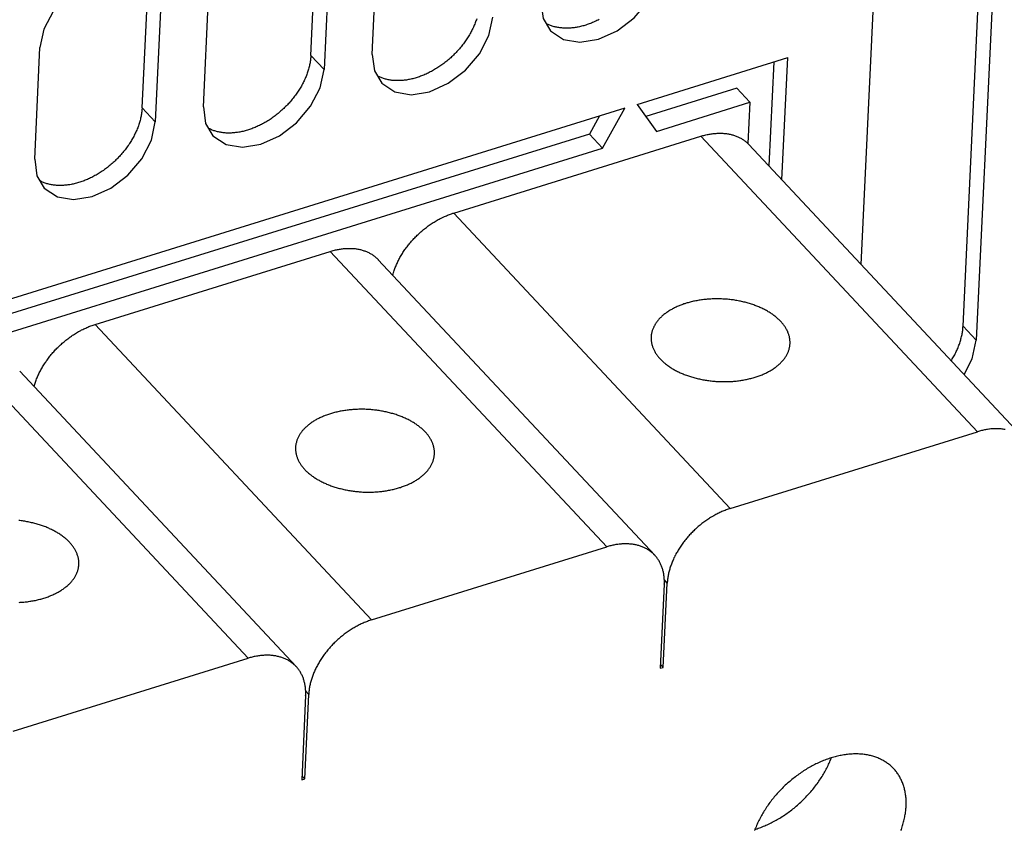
# Model space of a CAD drawing. Extents: x 0 to 594, y 0 to 420.
# Tile 84 of 126: x 501 to 515, y 113 to 124. Entities that reach past the tile are written whole.
import ezdxf

# ---------------------------------------------------------------- set-up
doc = ezdxf.new("R2010")
doc.units = 0
doc.header["$LTSCALE"] = 32.67
doc.layers.get('0').update_dxf_attribs({"linetype": 'CONTINUOUS'})

msp = doc.modelspace()

# ---------------------------------------------------------------- linework, layer by layer
at = {"color": 7, "linetype": 'CONTINUOUS'}
for p, q in [((514.349, 119.816), (514.754, 128.332)), ((514.943, 128.13), (514.538, 119.614)), ((512.882, 120.706), (513.209, 127.592)), ((504.969, 123.71), (505.045, 125.317)), ((505.851, 123.724), (505.927, 125.331)), ((505.234, 125.115), (505.158, 123.509)), ((502.542, 122.957), (502.618, 124.564)), ((503.424, 122.97), (503.5, 124.577)), ((502.807, 124.362), (502.73, 122.755)), ((500.997, 122.217), (501.073, 123.823)), ((504.969, 123.71), (505.158, 123.509)), ((509.66, 123.007), (511.827, 123.68)), ((511.744, 121.922), (511.827, 123.68)), ((511.626, 123.618), (511.555, 122.123)), ((511.096, 123.238), (509.786, 122.832)), ((511.096, 123.238), (511.284, 123.037)), ((509.487, 122.953), (498.044, 119.4)), ((502.542, 122.957), (502.73, 122.755)), ((509.164, 122.378), (509.487, 122.953)), ((509.66, 123.007), (509.938, 122.618)), ((509.938, 122.618), (511.284, 123.037)), ((511.284, 123.037), (511.256, 122.442)), ((509.121, 122.84), (508.975, 122.58)), ((508.975, 122.58), (498.17, 119.225)), ((507.024, 121.444), (510.578, 122.548)), ((508.975, 122.58), (509.164, 122.378)), ((514.555, 118.299), (510.578, 122.548)), ((498.322, 119.011), (509.164, 122.378)), ((511.27, 122.428), (515.247, 118.179)), ((511.001, 117.195), (507.024, 121.444)), ((501.866, 119.843), (505.247, 120.893)), ((509.224, 116.644), (505.247, 120.893)), ((505.939, 120.773), (509.916, 116.524)), ((505.843, 115.594), (501.866, 119.843)), ((514.349, 119.816), (514.538, 119.614)), ((504.066, 115.042), (500.089, 119.291)), ((500.781, 119.171), (504.758, 114.922)), ((511.001, 117.195), (514.555, 118.299)), ((505.843, 115.594), (509.224, 116.644)), ((510.096, 116.123), (510.053, 116.169)), ((510.052, 116.109), (509.995, 114.898)), ((510.038, 114.911), (510.096, 116.123)), ((500.685, 113.992), (504.066, 115.042)), ((509.995, 114.898), (510.038, 114.911)), ((510.038, 114.911), (509.997, 114.955)), ((504.894, 114.508), (504.837, 113.296)), ((504.88, 113.31), (504.938, 114.521)), ((504.938, 114.521), (504.895, 114.567)), ((504.837, 113.296), (504.88, 113.31)), ((504.88, 113.31), (504.84, 113.353))]:
    msp.add_line(p, q, dxfattribs=at)
for points in [[(502.67, 124.776), (502.481, 124.901), (502.247, 124.94), (501.982, 124.897), (501.712, 124.776), (501.466, 124.589), (501.265, 124.353), (501.129, 124.088), (501.073, 123.823)], [(508.415, 124.063), (508.604, 123.939), (508.838, 123.9), (509.104, 123.942), (509.373, 124.064), (509.619, 124.25), (509.82, 124.486), (509.956, 124.751), (510.012, 125.016)], [(508.278, 124.478), (508.31, 124.241), (508.415, 124.063)], [(507.354, 124.238), (507.349, 124.223), (507.343, 124.207), (507.338, 124.192), (507.332, 124.177), (507.326, 124.161), (507.319, 124.146), (507.313, 124.131), (507.306, 124.115), (507.299, 124.1), (507.291, 124.085), (507.284, 124.069), (507.276, 124.054), (507.268, 124.039), (507.259, 124.024), (507.251, 124.009), (507.242, 123.994), (507.233, 123.979), (507.223, 123.964), (507.214, 123.949), (507.204, 123.935), (507.194, 123.92), (507.184, 123.906), (507.173, 123.891), (507.163, 123.877), (507.152, 123.863), (507.141, 123.849), (507.129, 123.835), (507.118, 123.821), (507.106, 123.807), (507.094, 123.793), (507.082, 123.78), (507.07, 123.767), (507.058, 123.753), (507.045, 123.74), (507.032, 123.727), (507.019, 123.715), (507.006, 123.702), (506.993, 123.69), (506.98, 123.677), (506.966, 123.665), (506.953, 123.653), (506.939, 123.642), (506.925, 123.63), (506.911, 123.619), (506.896, 123.607), (506.882, 123.596), (506.868, 123.586), (506.853, 123.575), (506.838, 123.565), (506.824, 123.555), (506.809, 123.545), (506.794, 123.535), (506.779, 123.525), (506.764, 123.516), (506.748, 123.507), (506.733, 123.498), (506.718, 123.489), (506.702, 123.481), (506.687, 123.473), (506.671, 123.465), (506.656, 123.457), (506.64, 123.45), (506.625, 123.443), (506.609, 123.436), (506.593, 123.429), (506.577, 123.422), (506.562, 123.416), (506.546, 123.41), (506.53, 123.405), (506.514, 123.399), (506.499, 123.394), (506.483, 123.389), (506.467, 123.385), (506.452, 123.38), (506.436, 123.376), (506.42, 123.372), (506.405, 123.369), (506.389, 123.366), (506.374, 123.363), (506.358, 123.36), (506.343, 123.357), (506.327, 123.355), (506.312, 123.353), (506.297, 123.352), (506.282, 123.35), (506.267, 123.349), (506.252, 123.348), (506.237, 123.348), (506.222, 123.348), (506.207, 123.348), (506.193, 123.348), (506.178, 123.349), (506.164, 123.35), (506.15, 123.351), (506.135, 123.352), (506.122, 123.354), (506.108, 123.356), (506.094, 123.358), (506.08, 123.361), (506.067, 123.364), (506.054, 123.367), (506.041, 123.37), (506.028, 123.374), (506.015, 123.378), (506.002, 123.382), (505.99, 123.386), (505.978, 123.391), (505.966, 123.396), (505.954, 123.401), (505.942, 123.407), (505.93, 123.413), (505.925, 123.416)], [(505.988, 123.31), (506.177, 123.185), (506.411, 123.146), (506.676, 123.189), (506.946, 123.31), (507.192, 123.497), (507.393, 123.732), (507.529, 123.997), (507.585, 124.262)], [(509.114, 124.227), (509.099, 124.219), (509.083, 124.211), (509.067, 124.203), (509.052, 124.196), (509.036, 124.189), (509.02, 124.183), (509.005, 124.176), (508.989, 124.17), (508.973, 124.164), (508.957, 124.158), (508.942, 124.153), (508.926, 124.148), (508.91, 124.143), (508.894, 124.138), (508.879, 124.134), (508.863, 124.13), (508.847, 124.126), (508.832, 124.123), (508.816, 124.119), (508.801, 124.116), (508.785, 124.114), (508.77, 124.111), (508.754, 124.109), (508.739, 124.107), (508.724, 124.105), (508.709, 124.104), (508.694, 124.103), (508.679, 124.102), (508.664, 124.102), (508.649, 124.101), (508.634, 124.102), (508.62, 124.102), (508.605, 124.102), (508.591, 124.103), (508.577, 124.105), (508.563, 124.106), (508.549, 124.108), (508.535, 124.11), (508.521, 124.112), (508.508, 124.115), (508.494, 124.117), (508.481, 124.12), (508.468, 124.124), (508.455, 124.128), (508.442, 124.131), (508.43, 124.136), (508.417, 124.14), (508.405, 124.145), (508.393, 124.15), (508.381, 124.155), (508.369, 124.161), (508.358, 124.166), (508.352, 124.169)], [(504.969, 123.71), (504.968, 123.696), (504.967, 123.681), (504.965, 123.666), (504.964, 123.651), (504.962, 123.637), (504.959, 123.622), (504.957, 123.606), (504.954, 123.591), (504.951, 123.576), (504.948, 123.561), (504.944, 123.546), (504.94, 123.53), (504.936, 123.515), (504.931, 123.5), (504.926, 123.484), (504.921, 123.469), (504.916, 123.454), (504.911, 123.438), (504.905, 123.423), (504.899, 123.408), (504.892, 123.392), (504.886, 123.377), (504.879, 123.361), (504.872, 123.346), (504.864, 123.331), (504.857, 123.316), (504.849, 123.3), (504.84, 123.285), (504.832, 123.27), (504.823, 123.255), (504.815, 123.24), (504.805, 123.225), (504.796, 123.21), (504.787, 123.196), (504.777, 123.181), (504.767, 123.166), (504.757, 123.152), (504.746, 123.137), (504.735, 123.123), (504.725, 123.109), (504.713, 123.095), (504.702, 123.081), (504.691, 123.067), (504.679, 123.053), (504.667, 123.04), (504.655, 123.026), (504.643, 123.013), (504.631, 123), (504.618, 122.987), (504.605, 122.974), (504.592, 122.961), (504.579, 122.948), (504.566, 122.936), (504.553, 122.924), (504.539, 122.912), (504.525, 122.9), (504.512, 122.888), (504.498, 122.876), (504.483, 122.865), (504.469, 122.854), (504.455, 122.843), (504.44, 122.832), (504.426, 122.821), (504.411, 122.811), (504.396, 122.801), (504.382, 122.791), (504.367, 122.781), (504.352, 122.772), (504.336, 122.762), (504.321, 122.753), (504.306, 122.744), (504.291, 122.736), (504.275, 122.727), (504.26, 122.719), (504.244, 122.711), (504.229, 122.703), (504.213, 122.696), (504.197, 122.689), (504.182, 122.682), (504.166, 122.675), (504.15, 122.669), (504.135, 122.663), (504.119, 122.657), (504.103, 122.651), (504.087, 122.646), (504.072, 122.64), (504.056, 122.635), (504.04, 122.631), (504.024, 122.627), (504.009, 122.622), (503.993, 122.619), (503.977, 122.615), (503.962, 122.612), (503.946, 122.609), (503.931, 122.606), (503.915, 122.604), (503.9, 122.601), (503.885, 122.6), (503.87, 122.598), (503.854, 122.597), (503.839, 122.596), (503.824, 122.595), (503.81, 122.594), (503.795, 122.594), (503.78, 122.594), (503.765, 122.594), (503.751, 122.595), (503.737, 122.596), (503.722, 122.597), (503.708, 122.599), (503.694, 122.6), (503.68, 122.602), (503.667, 122.605), (503.653, 122.607), (503.64, 122.61), (503.627, 122.613), (503.613, 122.616), (503.6, 122.62), (503.588, 122.624), (503.575, 122.628), (503.563, 122.633), (503.55, 122.637), (503.538, 122.642), (503.526, 122.648), (503.515, 122.653), (503.503, 122.659), (503.498, 122.662)], [(505.851, 123.724), (505.882, 123.487), (505.988, 123.31)], [(503.561, 122.556), (503.75, 122.431), (503.984, 122.392), (504.249, 122.435), (504.518, 122.556), (504.764, 122.743), (504.965, 122.979), (505.102, 123.244), (505.158, 123.509)], [(502.542, 122.957), (502.541, 122.942), (502.54, 122.927), (502.538, 122.913), (502.536, 122.898), (502.534, 122.883), (502.532, 122.868), (502.53, 122.853), (502.527, 122.838), (502.524, 122.822), (502.52, 122.807), (502.517, 122.792), (502.513, 122.777), (502.509, 122.761), (502.504, 122.746), (502.499, 122.731), (502.494, 122.715), (502.489, 122.7), (502.483, 122.685), (502.478, 122.669), (502.471, 122.654), (502.465, 122.638), (502.458, 122.623), (502.452, 122.608), (502.444, 122.592), (502.437, 122.577), (502.429, 122.562), (502.421, 122.547), (502.413, 122.532), (502.405, 122.516), (502.396, 122.501), (502.387, 122.486), (502.378, 122.472), (502.369, 122.457), (502.359, 122.442), (502.35, 122.427), (502.34, 122.413), (502.329, 122.398), (502.319, 122.384), (502.308, 122.369), (502.297, 122.355), (502.286, 122.341), (502.275, 122.327), (502.264, 122.313), (502.252, 122.3), (502.24, 122.286), (502.228, 122.272), (502.216, 122.259), (502.203, 122.246), (502.191, 122.233), (502.178, 122.22), (502.165, 122.207), (502.152, 122.195), (502.139, 122.182), (502.125, 122.17), (502.112, 122.158), (502.098, 122.146), (502.084, 122.134), (502.07, 122.123), (502.056, 122.111), (502.042, 122.1), (502.028, 122.089), (502.013, 122.078), (501.999, 122.068), (501.984, 122.057), (501.969, 122.047), (501.954, 122.037), (501.939, 122.027), (501.924, 122.018), (501.909, 122.009), (501.894, 121.999), (501.879, 121.991), (501.863, 121.982), (501.848, 121.974), (501.833, 121.965), (501.817, 121.957), (501.801, 121.95), (501.786, 121.942), (501.77, 121.935), (501.755, 121.928), (501.739, 121.921), (501.723, 121.915), (501.707, 121.909), (501.692, 121.903), (501.676, 121.897), (501.66, 121.892), (501.644, 121.887), (501.629, 121.882), (501.613, 121.877), (501.597, 121.873), (501.581, 121.869), (501.566, 121.865), (501.55, 121.861), (501.535, 121.858), (501.519, 121.855), (501.504, 121.852), (501.488, 121.85), (501.473, 121.848), (501.458, 121.846), (501.442, 121.844), (501.427, 121.843), (501.412, 121.842), (501.397, 121.841), (501.382, 121.841), (501.368, 121.84), (501.353, 121.84), (501.338, 121.841), (501.324, 121.841), (501.309, 121.842), (501.295, 121.843), (501.281, 121.845), (501.267, 121.847), (501.253, 121.849), (501.24, 121.851), (501.226, 121.853), (501.213, 121.856), (501.199, 121.859), (501.186, 121.863), (501.173, 121.866), (501.161, 121.87), (501.148, 121.874), (501.135, 121.879), (501.123, 121.884), (501.111, 121.889), (501.099, 121.894), (501.088, 121.899), (501.076, 121.905), (501.071, 121.908)], [(503.424, 122.97), (503.455, 122.733), (503.561, 122.556)], [(501.134, 121.802), (501.323, 121.678), (501.557, 121.638), (501.822, 121.681), (502.091, 121.803), (502.337, 121.989), (502.538, 122.225), (502.675, 122.49), (502.73, 122.755)], [(510.578, 122.548), (510.593, 122.553), (510.608, 122.557), (510.623, 122.561), (510.637, 122.565), (510.652, 122.568), (510.667, 122.572), (510.682, 122.575), (510.696, 122.577), (510.711, 122.58), (510.726, 122.582), (510.74, 122.584), (510.755, 122.586), (510.769, 122.588), (510.783, 122.589), (510.798, 122.59), (510.812, 122.591), (510.826, 122.592), (510.84, 122.592), (510.854, 122.592), (510.868, 122.592), (510.881, 122.591), (510.895, 122.591), (510.909, 122.59), (510.922, 122.589), (510.935, 122.587), (510.949, 122.586), (510.962, 122.584), (510.975, 122.582), (510.987, 122.579), (511, 122.576), (511.013, 122.574), (511.025, 122.57), (511.037, 122.567), (511.049, 122.563), (511.061, 122.56), (511.073, 122.555), (511.085, 122.551), (511.096, 122.546), (511.108, 122.542), (511.119, 122.537), (511.13, 122.531), (511.141, 122.526), (511.152, 122.52), (511.162, 122.514), (511.172, 122.508), (511.182, 122.501), (511.192, 122.495), (511.202, 122.488), (511.212, 122.481), (511.221, 122.473), (511.23, 122.466), (511.239, 122.458), (511.248, 122.45), (511.256, 122.442)], [(511.27, 122.428), (511.264, 122.434), (511.256, 122.442)], [(500.997, 122.217), (501.028, 121.98), (501.134, 121.802)], [(506.147, 120.55), (506.149, 120.557), (506.153, 120.572), (506.158, 120.587), (506.162, 120.601), (506.167, 120.616), (506.172, 120.63), (506.177, 120.645), (506.183, 120.66), (506.189, 120.674), (506.195, 120.689), (506.201, 120.703), (506.208, 120.718), (506.214, 120.733), (506.221, 120.747), (506.228, 120.762), (506.236, 120.776), (506.244, 120.79), (506.251, 120.805), (506.259, 120.819), (506.268, 120.833), (506.276, 120.848), (506.285, 120.862), (506.294, 120.876), (506.303, 120.89), (506.312, 120.904), (506.322, 120.918), (506.332, 120.931), (506.342, 120.945), (506.352, 120.959), (506.362, 120.972), (506.373, 120.986), (506.383, 120.999), (506.394, 121.012), (506.405, 121.025), (506.416, 121.038), (506.428, 121.051), (506.439, 121.064), (506.451, 121.077), (506.463, 121.089), (506.475, 121.101), (506.487, 121.114), (506.5, 121.126), (506.512, 121.138), (506.525, 121.149), (506.537, 121.161), (506.55, 121.172), (506.563, 121.184), (506.576, 121.195), (506.59, 121.206), (506.603, 121.217), (506.617, 121.227), (506.63, 121.238), (506.644, 121.248), (506.658, 121.258), (506.672, 121.268), (506.686, 121.278), (506.7, 121.287), (506.714, 121.297), (506.728, 121.306), (506.743, 121.315), (506.757, 121.324), (506.771, 121.332), (506.786, 121.341), (506.801, 121.349), (506.815, 121.357), (506.83, 121.364), (506.845, 121.372), (506.86, 121.379), (506.874, 121.386), (506.889, 121.393), (506.904, 121.4), (506.919, 121.406), (506.934, 121.412), (506.949, 121.418), (506.964, 121.424), (506.979, 121.429), (506.994, 121.435), (507.009, 121.44), (507.024, 121.444)], [(505.247, 120.893), (505.262, 120.897), (505.277, 120.901), (505.292, 120.905), (505.307, 120.909), (505.321, 120.913), (505.336, 120.916), (505.351, 120.919), (505.366, 120.922), (505.38, 120.925), (505.395, 120.927), (505.41, 120.929), (505.424, 120.931), (505.439, 120.932), (505.453, 120.934), (505.467, 120.935), (505.482, 120.936), (505.496, 120.936), (505.51, 120.936), (505.524, 120.936), (505.538, 120.936), (505.552, 120.936), (505.565, 120.935), (505.579, 120.934), (505.593, 120.933), (505.606, 120.932), (505.619, 120.93), (505.632, 120.928), (505.645, 120.926), (505.658, 120.923), (505.671, 120.921), (505.684, 120.918), (505.696, 120.914), (505.708, 120.911), (505.72, 120.907), (505.732, 120.903), (505.744, 120.899), (505.756, 120.895), (505.768, 120.89), (505.779, 120.885), (505.79, 120.88), (505.801, 120.875), (505.812, 120.869), (505.823, 120.863), (505.833, 120.857), (505.844, 120.851), (505.854, 120.844), (505.864, 120.838), (505.873, 120.831), (505.883, 120.823), (505.892, 120.816), (505.901, 120.808), (505.91, 120.801), (505.919, 120.793), (505.927, 120.784), (505.936, 120.776), (505.939, 120.773)], [(510.365, 120.146), (510.35, 120.141), (510.335, 120.137), (510.321, 120.131), (510.306, 120.126), (510.292, 120.121), (510.278, 120.115), (510.264, 120.11), (510.25, 120.104), (510.237, 120.098), (510.223, 120.092), (510.21, 120.086), (510.197, 120.079), (510.184, 120.073), (510.172, 120.066), (510.159, 120.059), (510.147, 120.053), (510.135, 120.046), (510.124, 120.038), (510.112, 120.031), (510.101, 120.024), (510.09, 120.016), (510.079, 120.008), (510.068, 120.001), (510.058, 119.993), (510.048, 119.985), (510.038, 119.977), (510.028, 119.969), (510.019, 119.96), (510.01, 119.952), (510.001, 119.943), (509.992, 119.935), (509.984, 119.926), (509.976, 119.917), (509.968, 119.908), (509.96, 119.899), (509.953, 119.89), (509.946, 119.881), (509.939, 119.872), (509.933, 119.862), (509.926, 119.853), (509.921, 119.844), (509.915, 119.834), (509.91, 119.824), (509.904, 119.815), (509.9, 119.805), (509.895, 119.795), (509.891, 119.785), (509.887, 119.776), (509.883, 119.766), (509.88, 119.756), (509.877, 119.746), (509.874, 119.736), (509.872, 119.726), (509.87, 119.715), (509.868, 119.705), (509.866, 119.695), (509.865, 119.685), (509.864, 119.675), (509.863, 119.665), (509.863, 119.663)], [(511.861, 119.567), (511.861, 119.576), (511.861, 119.586), (511.861, 119.596), (511.86, 119.607), (511.86, 119.617), (511.859, 119.627), (511.857, 119.637), (511.855, 119.648), (511.853, 119.658), (511.851, 119.668), (511.849, 119.678), (511.846, 119.689), (511.843, 119.699), (511.839, 119.709), (511.835, 119.719), (511.831, 119.729), (511.827, 119.739), (511.822, 119.749), (511.818, 119.759), (511.812, 119.769), (511.807, 119.779), (511.801, 119.789), (511.795, 119.799), (511.789, 119.809), (511.782, 119.818), (511.775, 119.828), (511.768, 119.837), (511.761, 119.847), (511.753, 119.856), (511.745, 119.866), (511.737, 119.875), (511.729, 119.884), (511.72, 119.893), (511.711, 119.902), (511.702, 119.911), (511.692, 119.92), (511.683, 119.929), (511.673, 119.938), (511.662, 119.946), (511.652, 119.955), (511.641, 119.963), (511.63, 119.971), (511.619, 119.98), (511.608, 119.988), (511.596, 119.996), (511.585, 120.003), (511.573, 120.011), (511.56, 120.019), (511.548, 120.026), (511.535, 120.034), (511.522, 120.041), (511.509, 120.048), (511.496, 120.055), (511.483, 120.062), (511.469, 120.069), (511.455, 120.075), (511.441, 120.082), (511.427, 120.088), (511.413, 120.094), (511.398, 120.1), (511.384, 120.106), (511.369, 120.112), (511.354, 120.117), (511.339, 120.123), (511.324, 120.128), (511.308, 120.133), (511.293, 120.138), (511.277, 120.143), (511.261, 120.148), (511.246, 120.152), (511.23, 120.157), (511.214, 120.161), (511.197, 120.165), (511.181, 120.169), (511.165, 120.172), (511.148, 120.176), (511.132, 120.179), (511.115, 120.182), (511.098, 120.186), (511.081, 120.188), (511.065, 120.191), (511.048, 120.194), (511.031, 120.196), (511.014, 120.198), (510.997, 120.2), (510.979, 120.202), (510.962, 120.204), (510.945, 120.205), (510.928, 120.206), (510.911, 120.207), (510.894, 120.208), (510.876, 120.209), (510.859, 120.21), (510.842, 120.21), (510.825, 120.21), (510.807, 120.21), (510.79, 120.21), (510.773, 120.21), (510.756, 120.21), (510.739, 120.209), (510.721, 120.208), (510.704, 120.207), (510.687, 120.206), (510.67, 120.205), (510.654, 120.203), (510.637, 120.201), (510.62, 120.199), (510.603, 120.197), (510.587, 120.195), (510.57, 120.193), (510.554, 120.19), (510.537, 120.187), (510.521, 120.184), (510.505, 120.181), (510.489, 120.178), (510.473, 120.175), (510.457, 120.171), (510.441, 120.167), (510.426, 120.163), (510.41, 120.159), (510.395, 120.155), (510.38, 120.151), (510.365, 120.146)], [(500.989, 118.948), (500.991, 118.956), (500.995, 118.97), (501, 118.985), (501.004, 118.999), (501.009, 119.014), (501.014, 119.029), (501.02, 119.043), (501.025, 119.058), (501.031, 119.073), (501.037, 119.087), (501.043, 119.102), (501.05, 119.116), (501.056, 119.131), (501.063, 119.145), (501.071, 119.16), (501.078, 119.174), (501.086, 119.189), (501.094, 119.203), (501.102, 119.218), (501.11, 119.232), (501.119, 119.246), (501.127, 119.26), (501.136, 119.274), (501.145, 119.288), (501.155, 119.302), (501.164, 119.316), (501.174, 119.33), (501.184, 119.344), (501.194, 119.357), (501.204, 119.371), (501.215, 119.384), (501.226, 119.397), (501.236, 119.411), (501.247, 119.424), (501.259, 119.437), (501.27, 119.449), (501.282, 119.462), (501.293, 119.475), (501.305, 119.487), (501.317, 119.5), (501.329, 119.512), (501.342, 119.524), (501.354, 119.536), (501.367, 119.548), (501.38, 119.559), (501.393, 119.571), (501.406, 119.582), (501.419, 119.593), (501.432, 119.604), (501.445, 119.615), (501.459, 119.626), (501.472, 119.636), (501.486, 119.646), (501.5, 119.657), (501.514, 119.666), (501.528, 119.676), (501.542, 119.686), (501.556, 119.695), (501.57, 119.704), (501.585, 119.713), (501.599, 119.722), (501.614, 119.731), (501.628, 119.739), (501.643, 119.747), (501.658, 119.755), (501.672, 119.763), (501.687, 119.77), (501.702, 119.778), (501.717, 119.785), (501.731, 119.791), (501.746, 119.798), (501.761, 119.804), (501.776, 119.811), (501.791, 119.817), (501.806, 119.822), (501.821, 119.828), (501.836, 119.833), (501.851, 119.838), (501.866, 119.843)], [(514.179, 119.32), (514.186, 119.331), (514.195, 119.346), (514.204, 119.361), (514.213, 119.376), (514.221, 119.391), (514.229, 119.406), (514.237, 119.421), (514.245, 119.437), (514.252, 119.452), (514.259, 119.467), (514.266, 119.482), (514.273, 119.498), (514.279, 119.513), (514.285, 119.529), (514.291, 119.544), (514.297, 119.559), (514.302, 119.575), (514.307, 119.59), (514.312, 119.605), (514.316, 119.621), (514.32, 119.636), (514.324, 119.651), (514.328, 119.667), (514.331, 119.682), (514.335, 119.697), (514.337, 119.712), (514.34, 119.727), (514.342, 119.742), (514.344, 119.757), (514.346, 119.772), (514.347, 119.787), (514.348, 119.802), (514.349, 119.816)], [(509.863, 119.663), (509.863, 119.654), (509.863, 119.644), (509.863, 119.634), (509.863, 119.623), (509.864, 119.613), (509.865, 119.603), (509.867, 119.593), (509.868, 119.582), (509.87, 119.572), (509.872, 119.562), (509.875, 119.552), (509.878, 119.541), (509.881, 119.531), (509.885, 119.521), (509.888, 119.511), (509.892, 119.501), (509.897, 119.491), (509.901, 119.481), (509.906, 119.471), (509.911, 119.461), (509.917, 119.451), (509.922, 119.441), (509.928, 119.431), (509.935, 119.421), (509.941, 119.412), (509.948, 119.402), (509.955, 119.393), (509.963, 119.383), (509.97, 119.374), (509.978, 119.364), (509.987, 119.355), (509.995, 119.346), (510.004, 119.337), (510.013, 119.328), (510.022, 119.319), (510.031, 119.31), (510.041, 119.301), (510.051, 119.292), (510.061, 119.284), (510.072, 119.275), (510.082, 119.267), (510.093, 119.259), (510.104, 119.25), (510.116, 119.242), (510.127, 119.234), (510.139, 119.227), (510.151, 119.219), (510.163, 119.211), (510.176, 119.204), (510.188, 119.196), (510.201, 119.189), (510.214, 119.182), (510.228, 119.175), (510.241, 119.168), (510.255, 119.161), (510.268, 119.155), (510.282, 119.148), (510.297, 119.142), (510.311, 119.136), (510.325, 119.13), (510.34, 119.124), (510.355, 119.118), (510.37, 119.113), (510.385, 119.107), (510.4, 119.102), (510.415, 119.097), (510.431, 119.092), (510.446, 119.087), (510.462, 119.082), (510.478, 119.078), (510.494, 119.073), (510.51, 119.069), (510.526, 119.065), (510.543, 119.061), (510.559, 119.058), (510.575, 119.054), (510.592, 119.051), (510.609, 119.048), (510.625, 119.044), (510.642, 119.042), (510.659, 119.039), (510.676, 119.036), (510.693, 119.034), (510.71, 119.032), (510.727, 119.03), (510.744, 119.028), (510.761, 119.026), (510.779, 119.025), (510.796, 119.024), (510.813, 119.023), (510.83, 119.022), (510.847, 119.021), (510.865, 119.02), (510.882, 119.02), (510.899, 119.02), (510.916, 119.02), (510.934, 119.02), (510.951, 119.02), (510.968, 119.02), (510.985, 119.021), (511.002, 119.022), (511.019, 119.023), (511.036, 119.024), (511.053, 119.025), (511.07, 119.027), (511.087, 119.029), (511.104, 119.031), (511.12, 119.033), (511.137, 119.035), (511.154, 119.037), (511.17, 119.04), (511.186, 119.043), (511.203, 119.046), (511.219, 119.049), (511.235, 119.052), (511.251, 119.055), (511.267, 119.059), (511.282, 119.063), (511.298, 119.067), (511.313, 119.071), (511.329, 119.075), (511.344, 119.079), (511.359, 119.084)], [(511.359, 119.084), (511.374, 119.089), (511.389, 119.093), (511.403, 119.099), (511.418, 119.104), (511.432, 119.109), (511.446, 119.115), (511.46, 119.12), (511.474, 119.126), (511.487, 119.132), (511.5, 119.138), (511.514, 119.144), (511.527, 119.151), (511.539, 119.157), (511.552, 119.164), (511.564, 119.17), (511.576, 119.177), (511.588, 119.184), (511.6, 119.192), (511.612, 119.199), (511.623, 119.206), (511.634, 119.214), (511.645, 119.221), (511.655, 119.229), (511.666, 119.237), (511.676, 119.245), (511.686, 119.253), (511.695, 119.261), (511.705, 119.27), (511.714, 119.278), (511.723, 119.287), (511.731, 119.295), (511.74, 119.304), (511.748, 119.313), (511.756, 119.322), (511.763, 119.331), (511.771, 119.34), (511.778, 119.349), (511.784, 119.358), (511.791, 119.368), (511.797, 119.377), (511.803, 119.386), (511.809, 119.396), (511.814, 119.406), (511.819, 119.415), (511.824, 119.425), (511.829, 119.435), (511.833, 119.444), (511.837, 119.454), (511.84, 119.464), (511.844, 119.474), (511.847, 119.484), (511.85, 119.494), (511.852, 119.504), (511.854, 119.514), (511.856, 119.525), (511.858, 119.535), (511.859, 119.545), (511.86, 119.555), (511.861, 119.565), (511.861, 119.567)], [(514.365, 119.121), (514.483, 119.349), (514.538, 119.614)], [(505.25, 118.558), (505.235, 118.553), (505.221, 118.548), (505.206, 118.543), (505.192, 118.538), (505.177, 118.533), (505.163, 118.527), (505.149, 118.522), (505.136, 118.516), (505.122, 118.51), (505.109, 118.504), (505.096, 118.498), (505.083, 118.491), (505.07, 118.485), (505.057, 118.478), (505.045, 118.471), (505.033, 118.464), (505.021, 118.457), (505.009, 118.45), (504.998, 118.443), (504.986, 118.435), (504.975, 118.428), (504.964, 118.42), (504.954, 118.413), (504.943, 118.405), (504.933, 118.397), (504.923, 118.389), (504.914, 118.38), (504.904, 118.372), (504.895, 118.364), (504.886, 118.355), (504.878, 118.346), (504.869, 118.338), (504.861, 118.329), (504.853, 118.32), (504.846, 118.311), (504.839, 118.302), (504.832, 118.293), (504.825, 118.284), (504.818, 118.274), (504.812, 118.265), (504.806, 118.255), (504.8, 118.246), (504.795, 118.236), (504.79, 118.227), (504.785, 118.217), (504.781, 118.207), (504.776, 118.197), (504.773, 118.187), (504.769, 118.177), (504.766, 118.168), (504.762, 118.158), (504.76, 118.147), (504.757, 118.137), (504.755, 118.127), (504.753, 118.117), (504.752, 118.107), (504.75, 118.097), (504.749, 118.087), (504.749, 118.076), (504.749, 118.075)], [(506.746, 117.979), (506.747, 117.988), (506.747, 117.998), (506.746, 118.008), (506.746, 118.018), (506.745, 118.029), (506.744, 118.039), (506.743, 118.049), (506.741, 118.059), (506.739, 118.07), (506.737, 118.08), (506.734, 118.09), (506.731, 118.1), (506.728, 118.111), (506.725, 118.121), (506.721, 118.131), (506.717, 118.141), (506.713, 118.151), (506.708, 118.161), (506.703, 118.171), (506.698, 118.181), (506.692, 118.191), (506.687, 118.201), (506.681, 118.211), (506.674, 118.22), (506.668, 118.23), (506.661, 118.24), (506.654, 118.249), (506.646, 118.259), (506.639, 118.268), (506.631, 118.277), (506.623, 118.287), (506.614, 118.296), (506.606, 118.305), (506.597, 118.314), (506.587, 118.323), (506.578, 118.332), (506.568, 118.341), (506.558, 118.349), (506.548, 118.358), (506.538, 118.367), (506.527, 118.375), (506.516, 118.383), (506.505, 118.391), (506.493, 118.399), (506.482, 118.407), (506.47, 118.415), (506.458, 118.423), (506.446, 118.431), (506.433, 118.438), (506.421, 118.445), (506.408, 118.453), (506.395, 118.46), (506.382, 118.467), (506.368, 118.474), (506.355, 118.48), (506.341, 118.487), (506.327, 118.493), (506.313, 118.5), (506.298, 118.506), (506.284, 118.512), (506.269, 118.518), (506.255, 118.524), (506.24, 118.529), (506.224, 118.535), (506.209, 118.54), (506.194, 118.545), (506.178, 118.55), (506.163, 118.555), (506.147, 118.56), (506.131, 118.564), (506.115, 118.568), (506.099, 118.573), (506.083, 118.577), (506.067, 118.58), (506.05, 118.584), (506.034, 118.588), (506.017, 118.591), (506.001, 118.594), (505.984, 118.597), (505.967, 118.6), (505.95, 118.603), (505.933, 118.605), (505.916, 118.608), (505.899, 118.61), (505.882, 118.612), (505.865, 118.614), (505.848, 118.615), (505.831, 118.617), (505.814, 118.618), (505.796, 118.619), (505.779, 118.62), (505.762, 118.621), (505.745, 118.622), (505.727, 118.622), (505.71, 118.622), (505.693, 118.622), (505.676, 118.622), (505.658, 118.622), (505.641, 118.621), (505.624, 118.621), (505.607, 118.62), (505.59, 118.619), (505.573, 118.618), (505.556, 118.616), (505.539, 118.615), (505.522, 118.613), (505.506, 118.611), (505.489, 118.609), (505.472, 118.607), (505.456, 118.604), (505.439, 118.602), (505.423, 118.599), (505.407, 118.596), (505.39, 118.593), (505.374, 118.59), (505.358, 118.586), (505.343, 118.583), (505.327, 118.579), (505.311, 118.575), (505.296, 118.571), (505.281, 118.567), (505.265, 118.562), (505.25, 118.558)], [(514.953, 118.332), (514.94, 118.334), (514.927, 118.336), (514.914, 118.338), (514.9, 118.34), (514.887, 118.341), (514.873, 118.342), (514.86, 118.342), (514.846, 118.343), (514.832, 118.343), (514.818, 118.343), (514.804, 118.343), (514.79, 118.342), (514.775, 118.341), (514.761, 118.34), (514.747, 118.339), (514.732, 118.337), (514.718, 118.336), (514.703, 118.333), (514.688, 118.331), (514.674, 118.329), (514.659, 118.326), (514.644, 118.323), (514.629, 118.319), (514.614, 118.316), (514.6, 118.312), (514.585, 118.308), (514.57, 118.304), (514.555, 118.299)], [(504.749, 118.075), (504.748, 118.066), (504.748, 118.056), (504.748, 118.046), (504.749, 118.035), (504.75, 118.025), (504.751, 118.015), (504.752, 118.004), (504.754, 117.994), (504.756, 117.984), (504.758, 117.974), (504.761, 117.963), (504.763, 117.953), (504.767, 117.943), (504.77, 117.933), (504.774, 117.923), (504.778, 117.913), (504.782, 117.903), (504.787, 117.893), (504.792, 117.883), (504.797, 117.873), (504.802, 117.863), (504.808, 117.853), (504.814, 117.843), (504.82, 117.833), (504.827, 117.824), (504.834, 117.814), (504.841, 117.804), (504.848, 117.795), (504.856, 117.785), (504.864, 117.776), (504.872, 117.767), (504.881, 117.758), (504.889, 117.748), (504.898, 117.739), (504.907, 117.73), (504.917, 117.722), (504.927, 117.713), (504.937, 117.704), (504.947, 117.696), (504.957, 117.687), (504.968, 117.679), (504.979, 117.67), (504.99, 117.662), (505.001, 117.654), (505.013, 117.646), (505.025, 117.638), (505.037, 117.631), (505.049, 117.623), (505.061, 117.615), (505.074, 117.608), (505.087, 117.601), (505.1, 117.594), (505.113, 117.587), (505.127, 117.58), (505.14, 117.573), (505.154, 117.567), (505.168, 117.56), (505.182, 117.554), (505.196, 117.548), (505.211, 117.542), (505.225, 117.536), (505.24, 117.53), (505.255, 117.524), (505.27, 117.519), (505.285, 117.514), (505.301, 117.509), (505.316, 117.504), (505.332, 117.499), (505.348, 117.494), (505.364, 117.49), (505.38, 117.485), (505.396, 117.481), (505.412, 117.477), (505.428, 117.473), (505.445, 117.469), (505.461, 117.466), (505.478, 117.463), (505.494, 117.459), (505.511, 117.456), (505.528, 117.453), (505.545, 117.451), (505.562, 117.448), (505.579, 117.446), (505.596, 117.444), (505.613, 117.442), (505.63, 117.44), (505.647, 117.438), (505.664, 117.437), (505.681, 117.435), (505.698, 117.434), (505.716, 117.433), (505.733, 117.433), (505.75, 117.432), (505.767, 117.432), (505.785, 117.431), (505.802, 117.431), (505.819, 117.431), (505.836, 117.432), (505.853, 117.432), (505.871, 117.433), (505.888, 117.434), (505.905, 117.435), (505.922, 117.436), (505.939, 117.437), (505.956, 117.439), (505.972, 117.441), (505.989, 117.442), (506.006, 117.444), (506.023, 117.447), (506.039, 117.449), (506.056, 117.452), (506.072, 117.454), (506.088, 117.457), (506.104, 117.46), (506.12, 117.464), (506.136, 117.467), (506.152, 117.471), (506.168, 117.474), (506.183, 117.478), (506.199, 117.482), (506.214, 117.487), (506.229, 117.491), (506.244, 117.496)], [(506.244, 117.496), (506.259, 117.5), (506.274, 117.505), (506.289, 117.51), (506.303, 117.516), (506.317, 117.521), (506.331, 117.526), (506.345, 117.532), (506.359, 117.538), (506.373, 117.544), (506.386, 117.55), (506.399, 117.556), (506.412, 117.562), (506.425, 117.569), (506.437, 117.576), (506.45, 117.582), (506.462, 117.589), (506.474, 117.596), (506.486, 117.603), (506.497, 117.611), (506.509, 117.618), (506.52, 117.626), (506.53, 117.633), (506.541, 117.641), (506.551, 117.649), (506.561, 117.657), (506.571, 117.665), (506.581, 117.673), (506.59, 117.682), (506.6, 117.69), (506.608, 117.699), (506.617, 117.707), (506.625, 117.716), (506.634, 117.725), (506.641, 117.734), (506.649, 117.743), (506.656, 117.752), (506.663, 117.761), (506.67, 117.77), (506.677, 117.779), (506.683, 117.789), (506.689, 117.798), (506.694, 117.808), (506.7, 117.817), (506.705, 117.827), (506.71, 117.837), (506.714, 117.846), (506.718, 117.856), (506.722, 117.866), (506.726, 117.876), (506.729, 117.886), (506.732, 117.896), (506.735, 117.906), (506.738, 117.916), (506.74, 117.926), (506.742, 117.936), (506.743, 117.947), (506.744, 117.957), (506.745, 117.967), (506.746, 117.977), (506.746, 117.979)], [(511.001, 117.195), (510.986, 117.191), (510.971, 117.186), (510.956, 117.18), (510.941, 117.175), (510.926, 117.169), (510.911, 117.163), (510.896, 117.157), (510.881, 117.151), (510.866, 117.144), (510.851, 117.137), (510.836, 117.13), (510.822, 117.123), (510.807, 117.115), (510.792, 117.108), (510.777, 117.1), (510.763, 117.092), (510.748, 117.083), (510.734, 117.075), (510.719, 117.066), (510.705, 117.057), (510.691, 117.048), (510.677, 117.038), (510.662, 117.029), (510.648, 117.019), (510.635, 117.009), (510.621, 116.999), (510.607, 116.989), (510.593, 116.978), (510.58, 116.968), (510.567, 116.957), (510.553, 116.946), (510.54, 116.935), (510.527, 116.923), (510.514, 116.912), (510.501, 116.9), (510.489, 116.889), (510.476, 116.877), (510.464, 116.865), (510.452, 116.852), (510.44, 116.84), (510.428, 116.828), (510.416, 116.815), (510.405, 116.802), (510.393, 116.789), (510.382, 116.776), (510.371, 116.763), (510.36, 116.75), (510.349, 116.737), (510.339, 116.723), (510.329, 116.71), (510.318, 116.696), (510.309, 116.683), (510.299, 116.669), (510.289, 116.655), (510.28, 116.641), (510.271, 116.627), (510.262, 116.613), (510.253, 116.599), (510.245, 116.584), (510.236, 116.57), (510.228, 116.556), (510.22, 116.542), (510.213, 116.527), (510.205, 116.513), (510.198, 116.498), (510.191, 116.484), (510.184, 116.469), (510.178, 116.454), (510.172, 116.44), (510.165, 116.425), (510.16, 116.411), (510.154, 116.396), (510.149, 116.381), (510.144, 116.367), (510.139, 116.352), (510.134, 116.338), (510.13, 116.323), (510.126, 116.308), (510.122, 116.294), (510.118, 116.279), (510.115, 116.265), (510.112, 116.25), (510.109, 116.236), (510.107, 116.222), (510.104, 116.207), (510.102, 116.193), (510.1, 116.179), (510.099, 116.165), (510.097, 116.151), (510.096, 116.137), (510.096, 116.123)], [(501.632, 116.39), (501.632, 116.399), (501.632, 116.41), (501.632, 116.42), (501.632, 116.43), (501.631, 116.44), (501.63, 116.451), (501.628, 116.461), (501.627, 116.471), (501.625, 116.481), (501.622, 116.492), (501.62, 116.502), (501.617, 116.512), (501.614, 116.522), (501.61, 116.533), (501.607, 116.543), (501.602, 116.553), (501.598, 116.563), (501.594, 116.573), (501.589, 116.583), (501.583, 116.593), (501.578, 116.603), (501.572, 116.613), (501.566, 116.622), (501.56, 116.632), (501.553, 116.642), (501.547, 116.651), (501.539, 116.661), (501.532, 116.67), (501.524, 116.68), (501.516, 116.689), (501.508, 116.699), (501.5, 116.708), (501.491, 116.717), (501.482, 116.726), (501.473, 116.735), (501.463, 116.744), (501.454, 116.753), (501.444, 116.761), (501.434, 116.77), (501.423, 116.778), (501.412, 116.787), (501.402, 116.795), (501.39, 116.803), (501.379, 116.811), (501.367, 116.819), (501.356, 116.827), (501.344, 116.835), (501.331, 116.842), (501.319, 116.85), (501.306, 116.857), (501.293, 116.865), (501.28, 116.872), (501.267, 116.879), (501.254, 116.885), (501.24, 116.892), (501.226, 116.899), (501.212, 116.905), (501.198, 116.912), (501.184, 116.918), (501.169, 116.924), (501.155, 116.93), (501.14, 116.935), (501.125, 116.941), (501.11, 116.946), (501.095, 116.952), (501.079, 116.957), (501.064, 116.962), (501.048, 116.967), (501.033, 116.971), (501.017, 116.976), (501.001, 116.98), (500.985, 116.984), (500.968, 116.988), (500.952, 116.992), (500.936, 116.996), (500.919, 117), (500.903, 117.003), (500.886, 117.006), (500.869, 117.009), (500.853, 117.012), (500.836, 117.015), (500.819, 117.017), (500.802, 117.019), (500.785, 117.022), (500.768, 117.024)], [(509.916, 116.524), (509.912, 116.527), (509.904, 116.535), (509.896, 116.544), (509.887, 116.552), (509.878, 116.559), (509.869, 116.567), (509.86, 116.574), (509.85, 116.582), (509.84, 116.589), (509.83, 116.595), (509.82, 116.602), (509.81, 116.608), (509.799, 116.614), (509.789, 116.62), (509.778, 116.626), (509.767, 116.631), (509.756, 116.636), (509.744, 116.641), (509.733, 116.646), (509.721, 116.65), (509.709, 116.654), (509.697, 116.658), (509.685, 116.662), (509.673, 116.665), (509.66, 116.669), (509.648, 116.672), (509.635, 116.674), (509.622, 116.677), (509.609, 116.679), (509.596, 116.681), (509.583, 116.683), (509.569, 116.684), (509.556, 116.685), (509.542, 116.686), (509.528, 116.687), (509.515, 116.687), (509.501, 116.688), (509.487, 116.687), (509.473, 116.687), (509.459, 116.687), (509.444, 116.686), (509.43, 116.685), (509.416, 116.683), (509.401, 116.682), (509.386, 116.68), (509.372, 116.678), (509.357, 116.676), (509.343, 116.673), (509.328, 116.67), (509.313, 116.667), (509.298, 116.664), (509.283, 116.66), (509.268, 116.657), (509.253, 116.652), (509.239, 116.648), (509.224, 116.644)], [(510.052, 116.109), (510.053, 116.123), (510.053, 116.137), (510.053, 116.151), (510.053, 116.164), (510.052, 116.178), (510.052, 116.191), (510.051, 116.204), (510.049, 116.217), (510.048, 116.231), (510.046, 116.243), (510.044, 116.256), (510.042, 116.269), (510.039, 116.281), (510.036, 116.294), (510.033, 116.306), (510.03, 116.318), (510.026, 116.33), (510.022, 116.342), (510.018, 116.354), (510.014, 116.365), (510.009, 116.377), (510.005, 116.388), (510, 116.399), (509.994, 116.41), (509.989, 116.421), (509.983, 116.431), (509.977, 116.442), (509.971, 116.452), (509.964, 116.462), (509.957, 116.472), (509.951, 116.481), (509.943, 116.491), (509.936, 116.5), (509.928, 116.509), (509.92, 116.518), (509.916, 116.524)], [(501.13, 115.907), (501.145, 115.912), (501.16, 115.917), (501.174, 115.922), (501.189, 115.927), (501.203, 115.933), (501.217, 115.938), (501.231, 115.944), (501.245, 115.95), (501.258, 115.956), (501.272, 115.962), (501.285, 115.968), (501.298, 115.974), (501.31, 115.981), (501.323, 115.987), (501.335, 115.994), (501.348, 116.001), (501.36, 116.008), (501.371, 116.015), (501.383, 116.022), (501.394, 116.03), (501.405, 116.037), (501.416, 116.045), (501.427, 116.053), (501.437, 116.061), (501.447, 116.069), (501.457, 116.077), (501.467, 116.085), (501.476, 116.093), (501.485, 116.102), (501.494, 116.11), (501.503, 116.119), (501.511, 116.128), (501.519, 116.137), (501.527, 116.145), (501.534, 116.154), (501.542, 116.163), (501.549, 116.173), (501.556, 116.182), (501.562, 116.191), (501.568, 116.201), (501.574, 116.21), (501.58, 116.22), (501.585, 116.229), (501.59, 116.239), (501.595, 116.248), (501.6, 116.258), (501.604, 116.268), (501.608, 116.278), (501.611, 116.288), (501.615, 116.298), (501.618, 116.308), (501.621, 116.318), (501.623, 116.328), (501.625, 116.338), (501.627, 116.348), (501.629, 116.358), (501.63, 116.369), (501.631, 116.379), (501.632, 116.389), (501.632, 116.39)], [(500.773, 115.846), (500.79, 115.847), (500.807, 115.848), (500.824, 115.849), (500.841, 115.851), (500.858, 115.852), (500.875, 115.854), (500.892, 115.856), (500.908, 115.858), (500.925, 115.861), (500.941, 115.863), (500.957, 115.866), (500.974, 115.869), (500.99, 115.872), (501.006, 115.875), (501.022, 115.879), (501.038, 115.882), (501.053, 115.886), (501.069, 115.89), (501.084, 115.894), (501.1, 115.898), (501.115, 115.903), (501.13, 115.907)], [(505.843, 115.594), (505.828, 115.589), (505.813, 115.584), (505.798, 115.579), (505.783, 115.573), (505.768, 115.568), (505.753, 115.562), (505.738, 115.556), (505.723, 115.549), (505.708, 115.542), (505.693, 115.536), (505.679, 115.529), (505.664, 115.521), (505.649, 115.514), (505.634, 115.506), (505.62, 115.498), (505.605, 115.49), (505.59, 115.482), (505.576, 115.473), (505.562, 115.464), (505.547, 115.455), (505.533, 115.446), (505.519, 115.437), (505.505, 115.427), (505.491, 115.418), (505.477, 115.408), (505.463, 115.397), (505.449, 115.387), (505.436, 115.377), (505.422, 115.366), (505.409, 115.355), (505.395, 115.344), (505.382, 115.333), (505.369, 115.322), (505.356, 115.31), (505.344, 115.299), (505.331, 115.287), (505.319, 115.275), (505.306, 115.263), (505.294, 115.251), (505.282, 115.238), (505.27, 115.226), (505.258, 115.213), (505.247, 115.201), (505.235, 115.188), (505.224, 115.175), (505.213, 115.162), (505.202, 115.148), (505.192, 115.135), (505.181, 115.122), (505.171, 115.108), (505.161, 115.095), (505.151, 115.081), (505.141, 115.067), (505.131, 115.053), (505.122, 115.039), (505.113, 115.025), (505.104, 115.011), (505.095, 114.997), (505.087, 114.983), (505.078, 114.969), (505.07, 114.954), (505.062, 114.94), (505.055, 114.925), (505.047, 114.911), (505.04, 114.896), (505.033, 114.882), (505.026, 114.867), (505.02, 114.853), (505.014, 114.838), (505.008, 114.824), (505.002, 114.809), (504.996, 114.794), (504.991, 114.78), (504.986, 114.765), (504.981, 114.751), (504.976, 114.736), (504.972, 114.721), (504.968, 114.707), (504.964, 114.692), (504.961, 114.678), (504.957, 114.663), (504.954, 114.649), (504.951, 114.634), (504.949, 114.62), (504.946, 114.606), (504.944, 114.591), (504.943, 114.577), (504.941, 114.563), (504.94, 114.549), (504.939, 114.535), (504.938, 114.521)], [(504.758, 114.922), (504.755, 114.925), (504.746, 114.934), (504.738, 114.942), (504.729, 114.95), (504.72, 114.958), (504.711, 114.965), (504.702, 114.973), (504.692, 114.98), (504.683, 114.987), (504.673, 114.994), (504.662, 115), (504.652, 115.007), (504.642, 115.013), (504.631, 115.018), (504.62, 115.024), (504.609, 115.029), (504.598, 115.035), (504.587, 115.039), (504.575, 115.044), (504.563, 115.049), (504.551, 115.053), (504.539, 115.057), (504.527, 115.06), (504.515, 115.064), (504.502, 115.067), (504.49, 115.07), (504.477, 115.073), (504.464, 115.075), (504.451, 115.077), (504.438, 115.079), (504.425, 115.081), (504.411, 115.082), (504.398, 115.084), (504.384, 115.085), (504.371, 115.085), (504.357, 115.086), (504.343, 115.086), (504.329, 115.086), (504.315, 115.086), (504.301, 115.085), (504.286, 115.084), (504.272, 115.083), (504.258, 115.082), (504.243, 115.08), (504.229, 115.078), (504.214, 115.076), (504.199, 115.074), (504.185, 115.071), (504.17, 115.069), (504.155, 115.066), (504.14, 115.062), (504.125, 115.059), (504.111, 115.055), (504.096, 115.051), (504.081, 115.047), (504.066, 115.042)], [(504.894, 114.508), (504.895, 114.522), (504.895, 114.535), (504.895, 114.549), (504.895, 114.563), (504.895, 114.576), (504.894, 114.589), (504.893, 114.603), (504.891, 114.616), (504.89, 114.629), (504.888, 114.642), (504.886, 114.655), (504.884, 114.667), (504.881, 114.68), (504.878, 114.692), (504.875, 114.705), (504.872, 114.717), (504.868, 114.729), (504.865, 114.741), (504.861, 114.752), (504.856, 114.764), (504.852, 114.775), (504.847, 114.786), (504.842, 114.797), (504.836, 114.808), (504.831, 114.819), (504.825, 114.83), (504.819, 114.84), (504.813, 114.85), (504.806, 114.86), (504.8, 114.87), (504.793, 114.88), (504.786, 114.889), (504.778, 114.899), (504.771, 114.908), (504.763, 114.917), (504.758, 114.922)], [(513.352, 113.454), (513.342, 113.464), (513.332, 113.474), (513.321, 113.484), (513.311, 113.494), (513.3, 113.504), (513.289, 113.513), (513.277, 113.522), (513.265, 113.53), (513.254, 113.539), (513.241, 113.547), (513.229, 113.555), (513.217, 113.563), (513.204, 113.57), (513.191, 113.577), (513.178, 113.584), (513.164, 113.591), (513.151, 113.597), (513.137, 113.603), (513.123, 113.609), (513.109, 113.615), (513.094, 113.62), (513.08, 113.625), (513.065, 113.63), (513.05, 113.634), (513.035, 113.638), (513.02, 113.642), (513.005, 113.646), (512.989, 113.649), (512.973, 113.652), (512.958, 113.655), (512.942, 113.657), (512.925, 113.66), (512.909, 113.661), (512.893, 113.663), (512.876, 113.664), (512.86, 113.665), (512.843, 113.666), (512.826, 113.667), (512.809, 113.667), (512.792, 113.667), (512.775, 113.666), (512.757, 113.665), (512.74, 113.664), (512.723, 113.663), (512.705, 113.662), (512.687, 113.66), (512.67, 113.658), (512.652, 113.655), (512.634, 113.652), (512.616, 113.649), (512.598, 113.646), (512.58, 113.642), (512.562, 113.639), (512.544, 113.634), (512.526, 113.63), (512.508, 113.625), (512.489, 113.62), (512.471, 113.615), (512.453, 113.61), (512.435, 113.604), (512.416, 113.598), (512.398, 113.591), (512.38, 113.585), (512.362, 113.578), (512.343, 113.571), (512.325, 113.563), (512.307, 113.556), (512.289, 113.548), (512.271, 113.54), (512.252, 113.531), (512.234, 113.522), (512.216, 113.513), (512.198, 113.504), (512.18, 113.495), (512.163, 113.485), (512.145, 113.475), (512.127, 113.465), (512.109, 113.455), (512.092, 113.444), (512.074, 113.433), (512.057, 113.422), (512.039, 113.411), (512.022, 113.399), (512.005, 113.387), (511.988, 113.375), (511.971, 113.363), (511.954, 113.351), (511.938, 113.338), (511.921, 113.325), (511.905, 113.312), (511.888, 113.299), (511.872, 113.286), (511.856, 113.272), (511.84, 113.258), (511.824, 113.244), (511.809, 113.23), (511.793, 113.216), (511.778, 113.202), (511.763, 113.187), (511.748, 113.172), (511.733, 113.157), (511.719, 113.142), (511.704, 113.127), (511.69, 113.111), (511.676, 113.096), (511.662, 113.08), (511.648, 113.064), (511.635, 113.048), (511.622, 113.032), (511.609, 113.016), (511.596, 113), (511.583, 112.983), (511.571, 112.967), (511.558, 112.95), (511.546, 112.933), (511.535, 112.916), (511.523, 112.899), (511.512, 112.882), (511.501, 112.865), (511.49, 112.848), (511.479, 112.831), (511.469, 112.813), (511.459, 112.796), (511.449, 112.779), (511.439, 112.761), (511.43, 112.743), (511.421, 112.726), (511.412, 112.708), (511.403, 112.69), (511.395, 112.673), (511.387, 112.655), (511.379, 112.637), (511.372, 112.619), (511.364, 112.601), (511.357, 112.584), (511.351, 112.566)], [(511.357, 112.582), (511.369, 112.586), (511.387, 112.592), (511.405, 112.598), (511.424, 112.605), (511.442, 112.611), (511.46, 112.618), (511.479, 112.626), (511.497, 112.633), (511.515, 112.641), (511.534, 112.649), (511.552, 112.658), (511.57, 112.666), (511.588, 112.675), (511.606, 112.684), (511.624, 112.694), (511.642, 112.703), (511.66, 112.713), (511.678, 112.723), (511.696, 112.734), (511.714, 112.744), (511.731, 112.755), (511.749, 112.766), (511.766, 112.778), (511.784, 112.789), (511.801, 112.801), (511.818, 112.813), (511.835, 112.825), (511.852, 112.837), (511.869, 112.85), (511.886, 112.863), (511.902, 112.876), (511.919, 112.889), (511.935, 112.902), (511.951, 112.916), (511.967, 112.93), (511.983, 112.944), (511.999, 112.958), (512.014, 112.972), (512.03, 112.987), (512.045, 113.001), (512.06, 113.016), (512.075, 113.031), (512.09, 113.046), (512.104, 113.062), (512.119, 113.077), (512.133, 113.093), (512.147, 113.108), (512.161, 113.124), (512.174, 113.14), (512.188, 113.157), (512.201, 113.173), (512.214, 113.189), (512.227, 113.206), (512.239, 113.222), (512.251, 113.239), (512.264, 113.256), (512.275, 113.273), (512.287, 113.29), (512.298, 113.307), (512.31, 113.324), (512.321, 113.341), (512.331, 113.359), (512.342, 113.376), (512.352, 113.394), (512.362, 113.411), (512.372, 113.429), (512.381, 113.446), (512.39, 113.464), (512.399, 113.482), (512.408, 113.5), (512.416, 113.518), (512.424, 113.535), (512.432, 113.553), (512.44, 113.571), (512.447, 113.589), (512.454, 113.607), (512.455, 113.61)], [(513.53, 112.915), (513.531, 112.932), (513.531, 112.949), (513.531, 112.965), (513.531, 112.982), (513.531, 112.998), (513.53, 113.015), (513.529, 113.031), (513.527, 113.047), (513.525, 113.063), (513.523, 113.079), (513.521, 113.095), (513.519, 113.11), (513.516, 113.126), (513.513, 113.141), (513.509, 113.156), (513.505, 113.171), (513.501, 113.186), (513.497, 113.201), (513.492, 113.215), (513.487, 113.229), (513.482, 113.243), (513.477, 113.257), (513.471, 113.271), (513.465, 113.285), (513.459, 113.298), (513.452, 113.311), (513.445, 113.324), (513.438, 113.337), (513.431, 113.35), (513.423, 113.362), (513.415, 113.375), (513.407, 113.387), (513.398, 113.398), (513.39, 113.41), (513.381, 113.421), (513.371, 113.432), (513.362, 113.443), (513.352, 113.454)], [(513.456, 112.565), (513.462, 112.582), (513.468, 112.6), (513.474, 112.618), (513.48, 112.636), (513.485, 112.654), (513.49, 112.671), (513.495, 112.689), (513.499, 112.707), (513.504, 112.725), (513.507, 112.742), (513.511, 112.76), (513.514, 112.777), (513.517, 112.795), (513.52, 112.812), (513.523, 112.83), (513.525, 112.847), (513.526, 112.864), (513.528, 112.881), (513.529, 112.898), (513.53, 112.915)]]:
    msp.add_lwpolyline(points, dxfattribs=at)

doc.saveas('drawing.dxf')
